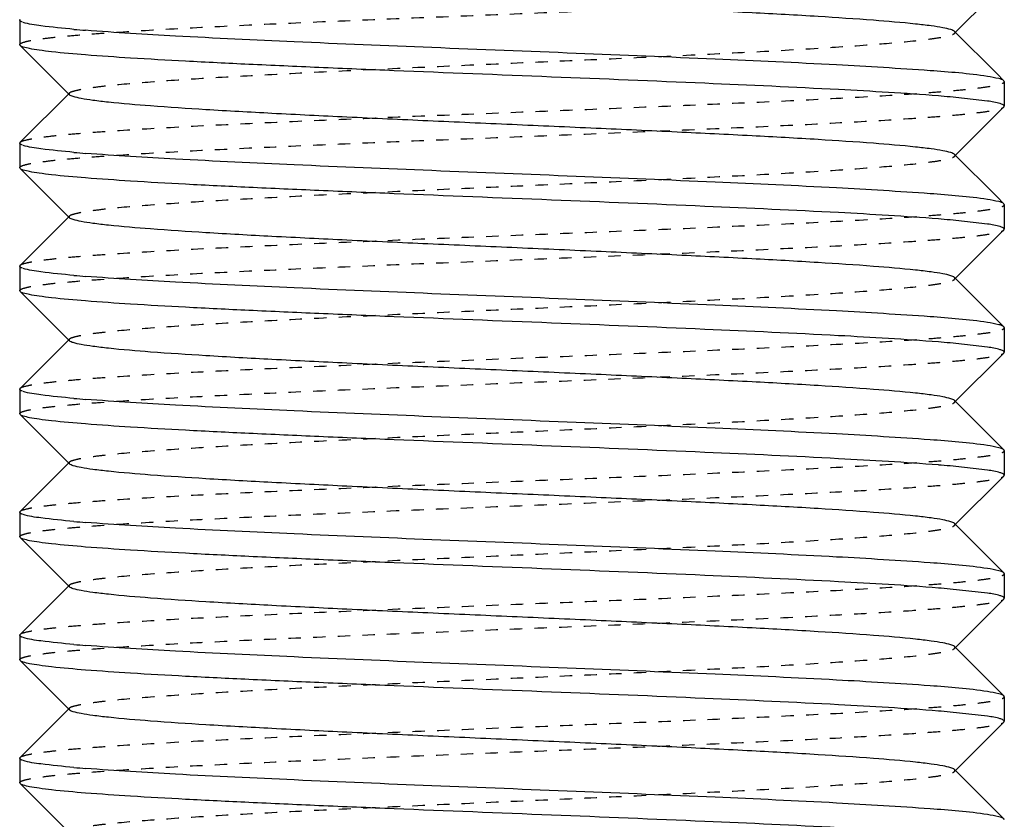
# Model space of a CAD drawing. Header units: millimetres. Extents: x -24622 to 2009, y -1603 to 2074.
# Tile 143 of 256: x 363 to 371, y 1090 to 1096. Entities that reach past the tile are written whole.
import ezdxf

# ---------------------------------------------------------------- set-up
doc = ezdxf.new("R2010")
doc.units = ezdxf.units.MM
doc.linetypes.add('HIDDEN', pattern=[0.2, 0.1, -0.1])
doc.layers.add('02___PRT_ALL_AXES', color=7, linetype='Continuous')
doc.layers.add('DEFAULT_2', color=8, linetype='HIDDEN')

msp = doc.modelspace()

# ---------------------------------------------------------------- linework, layer by layer
at = {"color": 7, "linetype": 'Continuous'}
for p, q in [((371.1407, 1096.603), (370.7404, 1096.2023)), ((363.1439, 1096.3093), (363.1439, 1096.1093)), ((370.7404, 1096.2163), (371.0825, 1095.8739)), ((363.147, 1096.103), (363.1439, 1096.1093)), ((363.5474, 1095.7023), (363.147, 1096.103)), ((371.1439, 1095.8093), (371.1407, 1095.8156)), ((371.1439, 1095.8093), (371.1439, 1095.6093)), ((363.147, 1095.3156), (363.5474, 1095.7163)), ((371.0076, 1095.651), (370.7038, 1095.6846)), ((371.1407, 1095.603), (370.7404, 1095.2023)), ((363.1439, 1095.3093), (363.1439, 1095.1093)), ((370.7404, 1095.2163), (371.0825, 1094.8739)), ((363.147, 1095.103), (363.1439, 1095.1093)), ((363.5474, 1094.7023), (363.147, 1095.103)), ((371.1439, 1094.8093), (371.1407, 1094.8156)), ((371.1439, 1094.8093), (371.1439, 1094.6093)), ((363.147, 1094.3156), (363.5474, 1094.7163)), ((371.0076, 1094.651), (370.7038, 1094.6846)), ((371.1407, 1094.603), (370.7404, 1094.2023)), ((363.1439, 1094.3093), (363.1439, 1094.1093)), ((370.7404, 1094.2163), (371.0825, 1093.8739)), ((363.147, 1094.103), (363.1439, 1094.1093)), ((363.5474, 1093.7023), (363.147, 1094.103)), ((371.1439, 1093.8093), (371.1407, 1093.8156)), ((371.1439, 1093.8093), (371.1439, 1093.6093)), ((363.147, 1093.3156), (363.5474, 1093.7163)), ((371.0076, 1093.651), (370.7038, 1093.6846)), ((371.1407, 1093.603), (370.7404, 1093.2023)), ((363.1439, 1093.3093), (363.1439, 1093.1093)), ((370.7404, 1093.2163), (371.0825, 1092.8739)), ((363.147, 1093.103), (363.1439, 1093.1093)), ((363.5474, 1092.7023), (363.147, 1093.103)), ((371.1439, 1092.8093), (371.1407, 1092.8156)), ((371.1439, 1092.8093), (371.1439, 1092.6093)), ((363.147, 1092.3156), (363.5474, 1092.7163)), ((371.0076, 1092.651), (370.7038, 1092.6846)), ((371.1407, 1092.603), (370.7404, 1092.2023)), ((363.1439, 1092.3093), (363.1439, 1092.1093)), ((370.7404, 1092.2163), (371.0825, 1091.8739)), ((363.147, 1092.103), (363.1439, 1092.1093)), ((363.5474, 1091.7023), (363.147, 1092.103)), ((371.1439, 1091.8093), (371.1407, 1091.8156)), ((371.1439, 1091.8093), (371.1439, 1091.6093)), ((363.147, 1091.3156), (363.5474, 1091.7163)), ((371.0076, 1091.651), (370.7038, 1091.6846)), ((371.1407, 1091.603), (370.7404, 1091.2023)), ((363.1439, 1091.3093), (363.1439, 1091.1093)), ((370.7404, 1091.2163), (371.0825, 1090.8739)), ((363.147, 1091.103), (363.1439, 1091.1093)), ((363.5474, 1090.7023), (363.147, 1091.103)), ((371.1439, 1090.8093), (371.1407, 1090.8156)), ((371.1439, 1090.8093), (371.1439, 1090.6093)), ((363.147, 1090.3156), (363.5474, 1090.7163)), ((371.0076, 1090.651), (370.7038, 1090.6846)), ((371.1407, 1090.603), (370.7404, 1090.2023)), ((363.1439, 1090.3093), (363.1439, 1090.1093)), ((370.7404, 1090.2163), (371.0825, 1089.8739)), ((363.147, 1090.103), (363.1439, 1090.1093)), ((363.5474, 1089.7023), (363.147, 1090.103)), ((371.1439, 1089.8093), (371.1407, 1089.8156))]:
    msp.add_line(p, q, dxfattribs=at)
for centre, start, end in [((364.6751, 1108.7664), 265.02374, 265.46183), ((369.6126, 1083.1521), 85.02374, 85.46183), ((364.6751, 1107.7664), 265.02374, 265.46183), ((369.6126, 1082.1521), 85.02374, 85.46183), ((364.6751, 1106.7664), 265.02374, 265.46183), ((369.6126, 1081.1521), 85.02374, 85.46183), ((364.6751, 1105.7664), 265.02374, 265.46183), ((369.6126, 1080.1521), 85.02374, 85.46183), ((364.6751, 1104.7664), 265.02374, 265.46183), ((369.6126, 1079.1521), 85.02374, 85.46183), ((364.6751, 1103.7664), 265.02374, 265.46183), ((369.6126, 1078.1521), 85.02374, 85.46183), ((364.6751, 1102.7664), 265.02374, 265.46183)]:
    msp.add_arc(centre, 12.5799, start, end, dxfattribs=at)
for points, start_tangent, end_tangent in [([(370.7403, 1096.2163), (370.7088, 1096.2315), (370.6449, 1096.2467), (370.5491, 1096.2619), (370.4223, 1096.2771), (370.0808, 1096.3074), (369.6326, 1096.3378), (369.094, 1096.3682), (368.4847, 1096.3985), (367.8267, 1096.4289), (367.1439, 1096.4593), (366.461, 1096.4897), (365.8031, 1096.52), (365.1937, 1096.5504), (364.6551, 1096.5808), (364.207, 1096.6111), (363.8654, 1096.6415), (363.7387, 1096.6567), (363.6429, 1096.6719), (363.5789, 1096.6871), (363.5474, 1096.7023)], (-0.70836, 0.705852), (-0.705527, 0.708683)), ([(363.167, 1096.2922), (363.1569, 1096.2965), (363.1439, 1096.3093)], (-0.937552, 0.347846), (0, 1)), ([(363.5839, 1096.2339), (363.3166, 1096.2623), (363.171, 1096.2908)], (-0.996214, 0.086932), (-0.946025, 0.324093)), ([(371.0076, 1095.851), (370.5407, 1095.8978), (369.7812, 1095.9447), (368.7947, 1095.9916), (367.666, 1096.0385), (366.4923, 1096.0853), (365.3747, 1096.1322), (364.4095, 1096.1791), (363.6798, 1096.226)], (-0.988371, 0.152064), (-0.99685, 0.079313)), ([(370.608, 1095.6926), (369.7962, 1095.7439), (368.7113, 1095.7952), (367.4651, 1095.8465), (366.1858, 1095.8978), (365.5751, 1095.9234), (365.0051, 1095.9491), (364.4905, 1095.9747), (364.0447, 1096.0004), (363.6791, 1096.026), (363.4033, 1096.0516), (363.3014, 1096.0645), (363.2244, 1096.0773), (363.1729, 1096.0901), (363.1471, 1096.103)], (-0.99685, 0.079313), (-0.709307, 0.7049)), ([(371.1407, 1095.8156), (371.0984, 1095.8333), (371.0076, 1095.851)], (-0.709306, 0.704901), (-0.988371, 0.152064)), ([(370.7403, 1095.2163), (370.7088, 1095.2315), (370.6449, 1095.2467), (370.5491, 1095.2619), (370.4223, 1095.2771), (370.0808, 1095.3074), (369.6326, 1095.3378), (369.094, 1095.3682), (368.4847, 1095.3985), (367.8267, 1095.4289), (367.1439, 1095.4593), (366.461, 1095.4897), (365.8031, 1095.52), (365.1937, 1095.5504), (364.6551, 1095.5808), (364.207, 1095.6111), (363.8654, 1095.6415), (363.7387, 1095.6567), (363.6429, 1095.6719), (363.5789, 1095.6871), (363.5474, 1095.7023)], (-0.70836, 0.705852), (-0.705527, 0.708683)), ([(371.1439, 1095.6093), (371.1353, 1095.6197), (371.1096, 1095.6301), (371.0076, 1095.651)], (0, 1), (-0.988371, 0.152064)), ([(363.167, 1095.2922), (363.1569, 1095.2965), (363.1439, 1095.3093)], (-0.937552, 0.347846), (0, 1)), ([(363.5839, 1095.2339), (363.3166, 1095.2623), (363.171, 1095.2908)], (-0.996214, 0.086932), (-0.946025, 0.324093)), ([(371.0076, 1094.851), (370.5407, 1094.8978), (369.7812, 1094.9447), (368.7947, 1094.9916), (367.666, 1095.0385), (366.4923, 1095.0853), (365.3747, 1095.1322), (364.4095, 1095.1791), (363.6798, 1095.226)], (-0.988371, 0.152064), (-0.99685, 0.079313)), ([(370.608, 1094.6926), (369.7962, 1094.7439), (368.7113, 1094.7952), (367.4651, 1094.8465), (366.1858, 1094.8978), (365.5751, 1094.9234), (365.0051, 1094.9491), (364.4905, 1094.9747), (364.0447, 1095.0004), (363.6791, 1095.026), (363.4033, 1095.0516), (363.3014, 1095.0645), (363.2244, 1095.0773), (363.1729, 1095.0901), (363.1471, 1095.103)], (-0.99685, 0.079313), (-0.709307, 0.7049)), ([(371.1407, 1094.8156), (371.0984, 1094.8333), (371.0076, 1094.851)], (-0.709306, 0.704901), (-0.988371, 0.152064)), ([(370.7403, 1094.2163), (370.7087, 1094.2315), (370.6448, 1094.2467), (370.549, 1094.2619), (370.4221, 1094.2771), (370.0806, 1094.3074), (369.6323, 1094.3378), (369.0938, 1094.3682), (368.4844, 1094.3986), (367.8264, 1094.4289), (367.1437, 1094.4593), (366.4609, 1094.4897), (365.8029, 1094.52), (365.1936, 1094.5504), (364.6551, 1094.5808), (364.207, 1094.6111), (363.8654, 1094.6415), (363.7387, 1094.6567), (363.6429, 1094.6719), (363.5789, 1094.6871), (363.5474, 1094.7023)], (-0.710043, 0.704159), (-0.705527, 0.708683)), ([(371.1439, 1094.6093), (371.1353, 1094.6197), (371.1096, 1094.6301), (371.0076, 1094.651)], (0, 1), (-0.988371, 0.152064)), ([(363.167, 1094.2922), (363.1569, 1094.2965), (363.1439, 1094.3093)], (-0.937552, 0.347846), (0, 1)), ([(363.5839, 1094.2339), (363.3166, 1094.2623), (363.171, 1094.2908)], (-0.996214, 0.086932), (-0.946025, 0.324093)), ([(371.0076, 1093.851), (370.5407, 1093.8978), (369.7812, 1093.9447), (368.7947, 1093.9916), (367.666, 1094.0385), (366.4923, 1094.0853), (365.3747, 1094.1322), (364.4095, 1094.1791), (363.6798, 1094.226)], (-0.988371, 0.152064), (-0.99685, 0.079313)), ([(370.608, 1093.6926), (369.7962, 1093.7439), (368.7113, 1093.7952), (367.4651, 1093.8465), (366.1858, 1093.8978), (365.5751, 1093.9234), (365.0051, 1093.9491), (364.4905, 1093.9747), (364.0447, 1094.0004), (363.6791, 1094.026), (363.4033, 1094.0516), (363.3014, 1094.0645), (363.2244, 1094.0773), (363.1729, 1094.0901), (363.1471, 1094.103)], (-0.99685, 0.079313), (-0.709307, 0.7049)), ([(371.1407, 1093.8156), (371.0984, 1093.8333), (371.0076, 1093.851)], (-0.709306, 0.704901), (-0.988371, 0.152064)), ([(370.7403, 1093.2163), (370.7088, 1093.2315), (370.6449, 1093.2467), (370.5491, 1093.2619), (370.4223, 1093.2771), (370.0808, 1093.3074), (369.6326, 1093.3378), (369.094, 1093.3682), (368.4847, 1093.3985), (367.8267, 1093.4289), (367.1439, 1093.4593), (366.461, 1093.4897), (365.8031, 1093.52), (365.1937, 1093.5504), (364.6551, 1093.5808), (364.207, 1093.6111), (363.8654, 1093.6415), (363.7387, 1093.6567), (363.6429, 1093.6719), (363.5789, 1093.6871), (363.5474, 1093.7023)], (-0.70836, 0.705852), (-0.705527, 0.708683)), ([(371.1439, 1093.6093), (371.1353, 1093.6197), (371.1096, 1093.6301), (371.0076, 1093.651)], (0, 1), (-0.988371, 0.152064)), ([(363.167, 1093.2922), (363.1569, 1093.2965), (363.1439, 1093.3093)], (-0.937552, 0.347846), (0, 1)), ([(363.5839, 1093.2339), (363.3166, 1093.2623), (363.171, 1093.2908)], (-0.996214, 0.086932), (-0.946025, 0.324093)), ([(371.0076, 1092.851), (370.5407, 1092.8978), (369.7812, 1092.9447), (368.7947, 1092.9916), (367.666, 1093.0385), (366.4923, 1093.0853), (365.3747, 1093.1322), (364.4095, 1093.1791), (363.6798, 1093.226)], (-0.988371, 0.152064), (-0.99685, 0.079313)), ([(370.608, 1092.6926), (369.7962, 1092.7439), (368.7113, 1092.7952), (367.4651, 1092.8465), (366.1858, 1092.8978), (365.5751, 1092.9234), (365.0051, 1092.9491), (364.4905, 1092.9747), (364.0447, 1093.0004), (363.6791, 1093.026), (363.4033, 1093.0516), (363.3014, 1093.0645), (363.2244, 1093.0773), (363.1729, 1093.0901), (363.1471, 1093.103)], (-0.99685, 0.079313), (-0.709307, 0.7049)), ([(371.1407, 1092.8156), (371.0984, 1092.8333), (371.0076, 1092.851)], (-0.709306, 0.704901), (-0.988371, 0.152064)), ([(370.7403, 1092.2163), (370.7088, 1092.2315), (370.6449, 1092.2467), (370.5491, 1092.2619), (370.4223, 1092.2771), (370.0808, 1092.3074), (369.6326, 1092.3378), (369.094, 1092.3682), (368.4847, 1092.3985), (367.8267, 1092.4289), (367.1439, 1092.4593), (366.461, 1092.4897), (365.8031, 1092.52), (365.1937, 1092.5504), (364.6551, 1092.5808), (364.207, 1092.6111), (363.8654, 1092.6415), (363.7387, 1092.6567), (363.6429, 1092.6719), (363.5789, 1092.6871), (363.5474, 1092.7023)], (-0.70836, 0.705852), (-0.705527, 0.708683)), ([(371.1439, 1092.6093), (371.1353, 1092.6197), (371.1096, 1092.6301), (371.0076, 1092.651)], (0, 1), (-0.988371, 0.152064)), ([(363.167, 1092.2922), (363.1569, 1092.2965), (363.1439, 1092.3093)], (-0.937552, 0.347846), (0, 1)), ([(363.5839, 1092.2339), (363.3166, 1092.2623), (363.171, 1092.2908)], (-0.996214, 0.086932), (-0.946025, 0.324093)), ([(371.0076, 1091.851), (370.5407, 1091.8978), (369.7812, 1091.9447), (368.7947, 1091.9916), (367.666, 1092.0385), (366.4923, 1092.0853), (365.3747, 1092.1322), (364.4095, 1092.1791), (363.6798, 1092.226)], (-0.988371, 0.152064), (-0.99685, 0.079313)), ([(370.608, 1091.6926), (369.7962, 1091.7439), (368.7113, 1091.7952), (367.4651, 1091.8465), (366.1858, 1091.8978), (365.5751, 1091.9234), (365.0051, 1091.9491), (364.4905, 1091.9747), (364.0447, 1092.0004), (363.6791, 1092.026), (363.4033, 1092.0516), (363.3014, 1092.0645), (363.2244, 1092.0773), (363.1729, 1092.0901), (363.1471, 1092.103)], (-0.99685, 0.079313), (-0.709307, 0.7049)), ([(371.1407, 1091.8156), (371.0984, 1091.8333), (371.0076, 1091.851)], (-0.709306, 0.704901), (-0.988371, 0.152064)), ([(370.7403, 1091.2163), (370.7088, 1091.2315), (370.6449, 1091.2467), (370.5491, 1091.2619), (370.4223, 1091.2771), (370.0808, 1091.3074), (369.6326, 1091.3378), (369.094, 1091.3682), (368.4847, 1091.3985), (367.8267, 1091.4289), (367.1439, 1091.4593), (366.461, 1091.4897), (365.8031, 1091.52), (365.1937, 1091.5504), (364.6551, 1091.5808), (364.207, 1091.6111), (363.8654, 1091.6415), (363.7387, 1091.6567), (363.6429, 1091.6719), (363.5789, 1091.6871), (363.5474, 1091.7023)], (-0.70836, 0.705852), (-0.705527, 0.708683)), ([(371.1439, 1091.6093), (371.1353, 1091.6197), (371.1096, 1091.6301), (371.0076, 1091.651)], (0, 1), (-0.988371, 0.152064)), ([(363.167, 1091.2922), (363.1569, 1091.2965), (363.1439, 1091.3093)], (-0.937552, 0.347846), (0, 1)), ([(363.5839, 1091.2339), (363.3166, 1091.2623), (363.171, 1091.2908)], (-0.996214, 0.086932), (-0.946025, 0.324093)), ([(371.0076, 1090.851), (370.5407, 1090.8978), (369.7812, 1090.9447), (368.7947, 1090.9916), (367.666, 1091.0385), (366.4923, 1091.0853), (365.3747, 1091.1322), (364.4095, 1091.1791), (363.6798, 1091.226)], (-0.988371, 0.152064), (-0.99685, 0.079313)), ([(370.608, 1090.6926), (369.7962, 1090.7439), (368.7113, 1090.7952), (367.4651, 1090.8465), (366.1858, 1090.8978), (365.5751, 1090.9234), (365.0051, 1090.9491), (364.4905, 1090.9747), (364.0447, 1091.0004), (363.6791, 1091.026), (363.4033, 1091.0516), (363.3014, 1091.0645), (363.2244, 1091.0773), (363.1729, 1091.0901), (363.1471, 1091.103)], (-0.99685, 0.079313), (-0.709307, 0.7049)), ([(371.1407, 1090.8156), (371.0984, 1090.8333), (371.0076, 1090.851)], (-0.709306, 0.704901), (-0.988371, 0.152064)), ([(370.7403, 1090.2163), (370.7087, 1090.2315), (370.6448, 1090.2467), (370.549, 1090.2619), (370.4221, 1090.2771), (370.0806, 1090.3074), (369.6323, 1090.3378), (369.0938, 1090.3682), (368.4844, 1090.3986), (367.8264, 1090.4289), (367.1437, 1090.4593), (366.4609, 1090.4897), (365.8029, 1090.52), (365.1936, 1090.5504), (364.6551, 1090.5808), (364.207, 1090.6111), (363.8654, 1090.6415), (363.7387, 1090.6567), (363.6429, 1090.6719), (363.5789, 1090.6871), (363.5474, 1090.7023)], (-0.710043, 0.704159), (-0.705527, 0.708683)), ([(371.1439, 1090.6093), (371.1353, 1090.6197), (371.1096, 1090.6301), (371.0076, 1090.651)], (0, 1), (-0.988371, 0.152064)), ([(363.167, 1090.2922), (363.1569, 1090.2965), (363.1439, 1090.3093)], (-0.937552, 0.347846), (0, 1)), ([(363.5839, 1090.2339), (363.3166, 1090.2623), (363.171, 1090.2908)], (-0.996214, 0.086932), (-0.946025, 0.324093)), ([(371.0076, 1089.851), (370.5407, 1089.8978), (369.7812, 1089.9447), (368.7947, 1089.9916), (367.666, 1090.0385), (366.4923, 1090.0853), (365.3747, 1090.1322), (364.4095, 1090.1791), (363.6798, 1090.226)], (-0.988371, 0.152064), (-0.99685, 0.079313)), ([(370.608, 1089.6926), (369.7962, 1089.7439), (368.7113, 1089.7952), (367.4651, 1089.8465), (366.1858, 1089.8978), (365.5751, 1089.9234), (365.0051, 1089.9491), (364.4905, 1089.9747), (364.0447, 1090.0004), (363.6791, 1090.026), (363.4033, 1090.0516), (363.3014, 1090.0645), (363.2244, 1090.0773), (363.1729, 1090.0901), (363.1471, 1090.103)], (-0.99685, 0.079313), (-0.709307, 0.7049)), ([(371.1407, 1089.8156), (371.0984, 1089.8333), (371.0076, 1089.851)], (-0.709306, 0.704901), (-0.988371, 0.152064))]:
    msp.add_spline(points, degree=3, dxfattribs=dict(at, start_tangent=start_tangent, end_tangent=end_tangent))
at = {"layer": '02___PRT_ALL_AXES', "color": 7, "linetype": 'Continuous'}
for p, q in [((363.1439, 1096.3093), (363.1439, 1096.1093)), ((371.1439, 1095.8093), (371.1439, 1095.6093)), ((363.1439, 1095.3093), (363.1439, 1095.1093)), ((371.1439, 1094.8093), (371.1439, 1094.6093)), ((363.1439, 1094.3093), (363.1439, 1094.1093)), ((371.1439, 1093.8093), (371.1439, 1093.6093)), ((363.1439, 1093.3093), (363.1439, 1093.1093)), ((371.1439, 1092.8093), (371.1439, 1092.6093)), ((363.1439, 1092.3093), (363.1439, 1092.1093)), ((371.1439, 1091.8093), (371.1439, 1091.6093)), ((363.1439, 1091.3093), (363.1439, 1091.1093)), ((371.1439, 1090.8093), (371.1439, 1090.6093)), ((363.1439, 1090.3093), (363.1439, 1090.1093))]:
    msp.add_line(p, q, dxfattribs=at)
at = {"layer": 'DEFAULT_2', "color": 8, "linetype": 'HIDDEN'}
for p, q in [((363.1439, 1096.3093), (363.147, 1096.3156)), ((371.0825, 1095.8739), (371.1407, 1095.8156)), ((363.5474, 1095.7023), (363.5474, 1095.7163)), ((371.1407, 1095.603), (371.1439, 1095.6093)), ((363.1439, 1095.3093), (363.147, 1095.3156)), ((371.0825, 1094.8739), (371.1407, 1094.8156)), ((363.5474, 1094.7023), (363.5474, 1094.7163)), ((371.1407, 1094.603), (371.1439, 1094.6093)), ((363.1439, 1094.3093), (363.147, 1094.3156)), ((370.7439, 1094.2093), (370.7404, 1094.2163)), ((370.7404, 1094.2023), (370.7439, 1094.2093)), ((371.0825, 1093.8739), (371.1407, 1093.8156)), ((363.5474, 1093.7023), (363.5474, 1093.7163)), ((371.1407, 1093.603), (371.1439, 1093.6093)), ((363.1439, 1093.3093), (363.147, 1093.3156)), ((371.0825, 1092.8739), (371.1407, 1092.8156)), ((363.5474, 1092.7023), (363.5474, 1092.7163)), ((371.1407, 1092.603), (371.1439, 1092.6093)), ((363.1439, 1092.3093), (363.147, 1092.3156)), ((371.0825, 1091.8739), (371.1407, 1091.8156)), ((363.5474, 1091.7023), (363.5474, 1091.7163)), ((371.1407, 1091.603), (371.1439, 1091.6093)), ((363.1439, 1091.3093), (363.147, 1091.3156)), ((371.0825, 1090.8739), (371.1407, 1090.8156)), ((363.5474, 1090.7023), (363.5474, 1090.7163)), ((371.1407, 1090.603), (371.1439, 1090.6093)), ((363.1439, 1090.3093), (363.147, 1090.3156)), ((370.7439, 1090.2093), (370.7404, 1090.2163)), ((370.7404, 1090.2023), (370.7439, 1090.2093)), ((371.0825, 1089.8739), (371.1407, 1089.8156))]:
    msp.add_line(p, q, dxfattribs=at)
for points, start_tangent, end_tangent in [([(363.1439, 1096.1093), (363.1627, 1096.1247), (363.2188, 1096.1401), (363.3118, 1096.1556), (363.4408, 1096.171), (363.6045, 1096.1864), (363.8015, 1096.2018), (364.2874, 1096.2327), (364.8804, 1096.2636), (365.5581, 1096.2944), (366.2952, 1096.3253), (367.0642, 1096.3561), (367.8361, 1096.387), (368.5821, 1096.4178), (369.2742, 1096.4487), (369.8865, 1096.4795), (370.396, 1096.5104), (370.6062, 1096.5258), (370.7837, 1096.5412), (370.9272, 1096.5567), (371.0351, 1096.5721), (371.1065, 1096.5875), (371.1407, 1096.603)], (0, 1), (0.709307, 0.7049)), ([(363.5474, 1095.7163), (363.5789, 1095.7315), (363.6429, 1095.7467), (363.7387, 1095.7619), (363.8654, 1095.7771), (364.207, 1095.8074), (364.6551, 1095.8378), (365.1937, 1095.8682), (365.8031, 1095.8985), (366.461, 1095.9289), (367.1439, 1095.9593), (367.8267, 1095.9897), (368.4847, 1096.02), (369.094, 1096.0504), (369.6326, 1096.0808), (370.0808, 1096.1111), (370.4223, 1096.1415), (370.5491, 1096.1567), (370.6449, 1096.1719), (370.7088, 1096.1871), (370.7403, 1096.2023)], (0.705524, 0.708686), (0.708363, 0.705849)), ([(370.7403, 1096.2023), (370.7439, 1096.2093), (370.7403, 1096.2163)], (0.708363, 0.705849), (-0.70836, 0.705852)), ([(363.1471, 1095.3156), (363.1813, 1095.331), (363.2526, 1095.3465), (363.3606, 1095.3619), (363.504, 1095.3773), (363.6816, 1095.3928), (363.8917, 1095.4082), (364.4012, 1095.439), (365.0135, 1095.4699), (365.7057, 1095.5007), (366.4516, 1095.5316), (367.2236, 1095.5625), (367.9925, 1095.5933), (368.7296, 1095.6242), (369.4074, 1095.655), (370.0003, 1095.6859), (370.4862, 1095.7167), (370.6832, 1095.7321), (370.8469, 1095.7476), (370.9759, 1095.763), (371.0689, 1095.7784), (371.1251, 1095.7939), (371.1439, 1095.8093)], (0.709306, 0.704901), (0, 1)), ([(363.1439, 1095.1093), (363.1627, 1095.1247), (363.2188, 1095.1401), (363.3118, 1095.1556), (363.4408, 1095.171), (363.6045, 1095.1864), (363.8015, 1095.2018), (364.2874, 1095.2327), (364.8804, 1095.2636), (365.5581, 1095.2944), (366.2952, 1095.3253), (367.0642, 1095.3561), (367.8361, 1095.387), (368.5821, 1095.4178), (369.2742, 1095.4487), (369.8865, 1095.4795), (370.396, 1095.5104), (370.6062, 1095.5258), (370.7837, 1095.5412), (370.9272, 1095.5567), (371.0351, 1095.5721), (371.1065, 1095.5875), (371.1407, 1095.603)], (0, 1), (0.709307, 0.7049)), ([(363.5474, 1094.7163), (363.5789, 1094.7315), (363.6429, 1094.7467), (363.7387, 1094.7619), (363.8654, 1094.7771), (364.207, 1094.8074), (364.6551, 1094.8378), (365.1937, 1094.8682), (365.8031, 1094.8985), (366.461, 1094.9289), (367.1439, 1094.9593), (367.8267, 1094.9897), (368.4847, 1095.02), (369.094, 1095.0504), (369.6326, 1095.0808), (370.0808, 1095.1111), (370.4223, 1095.1415), (370.5491, 1095.1567), (370.6449, 1095.1719), (370.7088, 1095.1871), (370.7403, 1095.2023)], (0.705524, 0.708686), (0.708363, 0.705849)), ([(370.7403, 1095.2023), (370.7439, 1095.2093), (370.7403, 1095.2163)], (0.708363, 0.705849), (-0.70836, 0.705852)), ([(363.1471, 1094.3156), (363.1813, 1094.331), (363.2526, 1094.3465), (363.3606, 1094.3619), (363.504, 1094.3773), (363.6816, 1094.3928), (363.8917, 1094.4082), (364.4012, 1094.439), (365.0135, 1094.4699), (365.7057, 1094.5007), (366.4516, 1094.5316), (367.2236, 1094.5625), (367.9925, 1094.5933), (368.7296, 1094.6242), (369.4074, 1094.655), (370.0003, 1094.6859), (370.4862, 1094.7167), (370.6832, 1094.7321), (370.8469, 1094.7476), (370.9759, 1094.763), (371.0689, 1094.7784), (371.1251, 1094.7939), (371.1439, 1094.8093)], (0.709306, 0.704901), (0, 1)), ([(363.1439, 1094.1093), (363.1627, 1094.1247), (363.2188, 1094.1401), (363.3118, 1094.1556), (363.4408, 1094.171), (363.6045, 1094.1864), (363.8015, 1094.2018), (364.2874, 1094.2327), (364.8804, 1094.2636), (365.5581, 1094.2944), (366.2952, 1094.3253), (367.0642, 1094.3561), (367.8361, 1094.387), (368.5821, 1094.4178), (369.2742, 1094.4487), (369.8865, 1094.4795), (370.396, 1094.5104), (370.6062, 1094.5258), (370.7837, 1094.5412), (370.9272, 1094.5567), (371.0351, 1094.5721), (371.1065, 1094.5875), (371.1407, 1094.603)], (0, 1), (0.709307, 0.7049)), ([(363.5474, 1093.7163), (363.5789, 1093.7315), (363.6429, 1093.7467), (363.7387, 1093.7619), (363.8654, 1093.7771), (364.207, 1093.8074), (364.6551, 1093.8378), (365.1936, 1093.8682), (365.8029, 1093.8985), (366.4609, 1093.9289), (367.1436, 1093.9593), (367.8264, 1093.9896), (368.4844, 1094.02), (369.0938, 1094.0504), (369.6323, 1094.0808), (370.0806, 1094.1111), (370.4221, 1094.1415), (370.549, 1094.1567), (370.6448, 1094.1719), (370.7087, 1094.1871), (370.7403, 1094.2023)], (0.705524, 0.708686), (0.710046, 0.704156)), ([(363.1471, 1093.3156), (363.1813, 1093.331), (363.2526, 1093.3465), (363.3606, 1093.3619), (363.504, 1093.3773), (363.6816, 1093.3928), (363.8917, 1093.4082), (364.4012, 1093.439), (365.0135, 1093.4699), (365.7057, 1093.5007), (366.4516, 1093.5316), (367.2236, 1093.5625), (367.9925, 1093.5933), (368.7296, 1093.6242), (369.4074, 1093.655), (370.0003, 1093.6859), (370.4862, 1093.7167), (370.6832, 1093.7321), (370.8469, 1093.7476), (370.9759, 1093.763), (371.0689, 1093.7784), (371.1251, 1093.7939), (371.1439, 1093.8093)], (0.709306, 0.704901), (0, 1)), ([(363.1439, 1093.1093), (363.1627, 1093.1247), (363.2188, 1093.1401), (363.3118, 1093.1556), (363.4408, 1093.171), (363.6045, 1093.1864), (363.8015, 1093.2018), (364.2874, 1093.2327), (364.8804, 1093.2636), (365.5581, 1093.2944), (366.2952, 1093.3253), (367.0642, 1093.3561), (367.8361, 1093.387), (368.5821, 1093.4178), (369.2742, 1093.4487), (369.8865, 1093.4795), (370.396, 1093.5104), (370.6062, 1093.5258), (370.7837, 1093.5412), (370.9272, 1093.5567), (371.0351, 1093.5721), (371.1065, 1093.5875), (371.1407, 1093.603)], (0, 1), (0.709307, 0.7049)), ([(363.5474, 1092.7163), (363.5789, 1092.7315), (363.6429, 1092.7467), (363.7387, 1092.7619), (363.8654, 1092.7771), (364.207, 1092.8074), (364.6551, 1092.8378), (365.1937, 1092.8682), (365.8031, 1092.8985), (366.461, 1092.9289), (367.1439, 1092.9593), (367.8267, 1092.9897), (368.4847, 1093.02), (369.094, 1093.0504), (369.6326, 1093.0808), (370.0808, 1093.1111), (370.4223, 1093.1415), (370.5491, 1093.1567), (370.6449, 1093.1719), (370.7088, 1093.1871), (370.7403, 1093.2023)], (0.705524, 0.708686), (0.708363, 0.705849)), ([(370.7403, 1093.2023), (370.7439, 1093.2093), (370.7403, 1093.2163)], (0.708363, 0.705849), (-0.70836, 0.705852)), ([(363.1471, 1092.3156), (363.1813, 1092.331), (363.2526, 1092.3465), (363.3606, 1092.3619), (363.504, 1092.3773), (363.6816, 1092.3928), (363.8917, 1092.4082), (364.4012, 1092.439), (365.0135, 1092.4699), (365.7057, 1092.5007), (366.4516, 1092.5316), (367.2236, 1092.5625), (367.9925, 1092.5933), (368.7296, 1092.6242), (369.4074, 1092.655), (370.0003, 1092.6859), (370.4862, 1092.7167), (370.6832, 1092.7321), (370.8469, 1092.7476), (370.9759, 1092.763), (371.0689, 1092.7784), (371.1251, 1092.7939), (371.1439, 1092.8093)], (0.709306, 0.704901), (0, 1)), ([(363.1439, 1092.1093), (363.1627, 1092.1247), (363.2188, 1092.1401), (363.3118, 1092.1556), (363.4408, 1092.171), (363.6045, 1092.1864), (363.8015, 1092.2018), (364.2874, 1092.2327), (364.8804, 1092.2636), (365.5581, 1092.2944), (366.2952, 1092.3253), (367.0642, 1092.3561), (367.8361, 1092.387), (368.5821, 1092.4178), (369.2742, 1092.4487), (369.8865, 1092.4795), (370.396, 1092.5104), (370.6062, 1092.5258), (370.7837, 1092.5412), (370.9272, 1092.5567), (371.0351, 1092.5721), (371.1065, 1092.5875), (371.1407, 1092.603)], (0, 1), (0.709307, 0.7049)), ([(363.5474, 1091.7163), (363.5789, 1091.7315), (363.6429, 1091.7467), (363.7387, 1091.7619), (363.8654, 1091.7771), (364.207, 1091.8074), (364.6551, 1091.8378), (365.1937, 1091.8682), (365.8031, 1091.8985), (366.461, 1091.9289), (367.1439, 1091.9593), (367.8267, 1091.9897), (368.4847, 1092.02), (369.094, 1092.0504), (369.6326, 1092.0808), (370.0808, 1092.1111), (370.4223, 1092.1415), (370.5491, 1092.1567), (370.6449, 1092.1719), (370.7088, 1092.1871), (370.7403, 1092.2023)], (0.705524, 0.708686), (0.708363, 0.705849)), ([(370.7403, 1092.2023), (370.7439, 1092.2093), (370.7403, 1092.2163)], (0.708363, 0.705849), (-0.70836, 0.705852)), ([(363.1471, 1091.3156), (363.1813, 1091.331), (363.2526, 1091.3465), (363.3606, 1091.3619), (363.504, 1091.3773), (363.6816, 1091.3928), (363.8917, 1091.4082), (364.4012, 1091.439), (365.0135, 1091.4699), (365.7057, 1091.5007), (366.4516, 1091.5316), (367.2236, 1091.5625), (367.9925, 1091.5933), (368.7296, 1091.6242), (369.4074, 1091.655), (370.0003, 1091.6859), (370.4862, 1091.7167), (370.6832, 1091.7321), (370.8469, 1091.7476), (370.9759, 1091.763), (371.0689, 1091.7784), (371.1251, 1091.7939), (371.1439, 1091.8093)], (0.709306, 0.704901), (0, 1)), ([(363.1439, 1091.1093), (363.1627, 1091.1247), (363.2188, 1091.1401), (363.3118, 1091.1556), (363.4408, 1091.171), (363.6045, 1091.1864), (363.8015, 1091.2018), (364.2874, 1091.2327), (364.8804, 1091.2636), (365.5581, 1091.2944), (366.2952, 1091.3253), (367.0642, 1091.3561), (367.8361, 1091.387), (368.5821, 1091.4178), (369.2742, 1091.4487), (369.8865, 1091.4795), (370.396, 1091.5104), (370.6062, 1091.5258), (370.7837, 1091.5412), (370.9272, 1091.5567), (371.0351, 1091.5721), (371.1065, 1091.5875), (371.1407, 1091.603)], (0, 1), (0.709307, 0.7049)), ([(363.5474, 1090.7163), (363.5789, 1090.7315), (363.6429, 1090.7467), (363.7387, 1090.7619), (363.8654, 1090.7771), (364.207, 1090.8074), (364.6551, 1090.8378), (365.1937, 1090.8682), (365.8031, 1090.8985), (366.461, 1090.9289), (367.1439, 1090.9593), (367.8267, 1090.9897), (368.4847, 1091.02), (369.094, 1091.0504), (369.6326, 1091.0808), (370.0808, 1091.1111), (370.4223, 1091.1415), (370.5491, 1091.1567), (370.6449, 1091.1719), (370.7088, 1091.1871), (370.7403, 1091.2023)], (0.705524, 0.708686), (0.708363, 0.705849)), ([(370.7403, 1091.2023), (370.7439, 1091.2093), (370.7403, 1091.2163)], (0.708363, 0.705849), (-0.70836, 0.705852)), ([(363.1471, 1090.3156), (363.1813, 1090.331), (363.2526, 1090.3465), (363.3606, 1090.3619), (363.504, 1090.3773), (363.6816, 1090.3928), (363.8917, 1090.4082), (364.4012, 1090.439), (365.0135, 1090.4699), (365.7057, 1090.5007), (366.4516, 1090.5316), (367.2236, 1090.5625), (367.9925, 1090.5933), (368.7296, 1090.6242), (369.4074, 1090.655), (370.0003, 1090.6859), (370.4862, 1090.7167), (370.6832, 1090.7321), (370.8469, 1090.7476), (370.9759, 1090.763), (371.0689, 1090.7784), (371.1251, 1090.7939), (371.1439, 1090.8093)], (0.709306, 0.704901), (0, 1)), ([(363.1439, 1090.1093), (363.1627, 1090.1247), (363.2188, 1090.1401), (363.3118, 1090.1556), (363.4408, 1090.171), (363.6045, 1090.1864), (363.8015, 1090.2018), (364.2874, 1090.2327), (364.8804, 1090.2636), (365.5581, 1090.2944), (366.2952, 1090.3253), (367.0642, 1090.3561), (367.8361, 1090.387), (368.5821, 1090.4178), (369.2742, 1090.4487), (369.8865, 1090.4795), (370.396, 1090.5104), (370.6062, 1090.5258), (370.7837, 1090.5412), (370.9272, 1090.5567), (371.0351, 1090.5721), (371.1065, 1090.5875), (371.1407, 1090.603)], (0, 1), (0.709307, 0.7049)), ([(363.5474, 1089.7163), (363.5789, 1089.7315), (363.6429, 1089.7467), (363.7387, 1089.7619), (363.8654, 1089.7771), (364.207, 1089.8074), (364.6551, 1089.8378), (365.1936, 1089.8682), (365.8029, 1089.8985), (366.4609, 1089.9289), (367.1436, 1089.9593), (367.8264, 1089.9896), (368.4844, 1090.02), (369.0938, 1090.0504), (369.6323, 1090.0808), (370.0806, 1090.1111), (370.4221, 1090.1415), (370.549, 1090.1567), (370.6448, 1090.1719), (370.7087, 1090.1871), (370.7403, 1090.2023)], (0.705524, 0.708686), (0.710046, 0.704156))]:
    msp.add_spline(points, degree=3, dxfattribs=dict(at, start_tangent=start_tangent, end_tangent=end_tangent))

doc.saveas('drawing.dxf')
